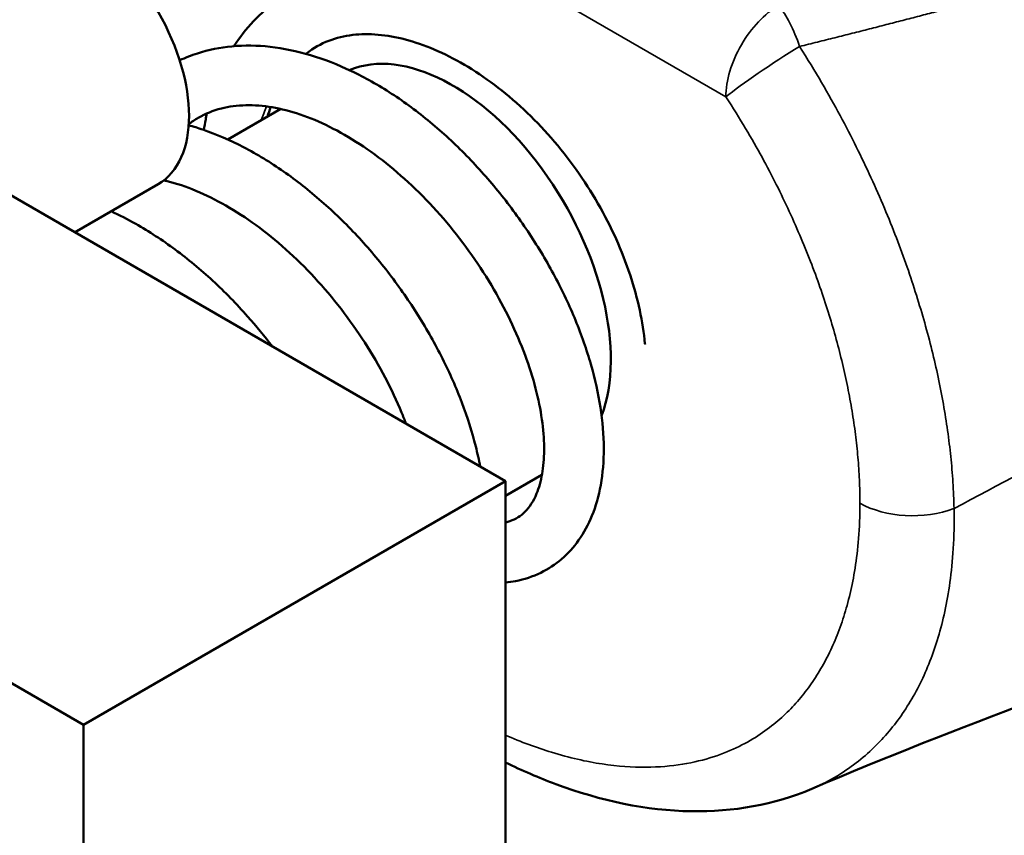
# Model space of a CAD drawing. Header units: millimetres. Extents: x 0 to 594, y 0 to 420.
# Tile 10 of 24: x 515 to 528, y 76 to 87. Entities that reach past the tile are written whole.
import ezdxf

# ---------------------------------------------------------------- set-up
doc = ezdxf.new("R2010")
doc.units = ezdxf.units.MM
doc.header["$LTSCALE"] = 2
doc.layers.add('Visible (ISO)', color=7, linetype='Continuous', lineweight=50)
doc.layers.add('Visible Narrow (ISO)', color=7, linetype='Continuous', lineweight=35)

msp = doc.modelspace()

# ---------------------------------------------------------------- linework, layer by layer
at = {"layer": 'Visible (ISO)'}
for p, q in [((500.471, 93.381), (521.684, 81.134)), ((494.814, 90.115), (516.027, 77.868)), ((517.961, 85.714), (518.671, 86.124)), ((517.027, 85.117), (515.906, 84.47)), ((521.684, 80.935), (522.174, 81.218)), ((521.684, 81.134), (516.027, 77.868)), ((521.684, 81.134), (521.684, 68.07)), ((516.027, 77.868), (516.027, 64.804))]:
    msp.add_line(p, q, dxfattribs=at)
for centre, major_axis, start_param, end_param in [((516.027, 86.849), (-1, 1.732), 3.141593, 6.283185), ((520.977, 83.991), (-1.5, 2.598), 3.582526, 6.209997), ((520.977, 83.991), (-1.5, 2.598), 3.582526, 6.209997)]:
    msp.add_ellipse(centre, major_axis=major_axis, ratio=0.57735, start_param=start_param, end_param=end_param, dxfattribs=at)
for points, knots in [([(562.065, 101.682), (562.065, 100.609), (561.902, 99.445), (561.239, 97.36), (560.783, 96.408), (559.714, 94.679), (559.12, 93.886), (557.701, 92.177), (556.851, 91.281), (554.31, 88.853), (552.474, 87.412), (549.194, 85.605), (547.823, 85.038), (545.456, 84.23), (544.473, 83.941), (542.588, 83.314), (541.602, 82.964), (537.715, 81.536), (534.751, 80.359), (529.732, 78.555), (527.78, 77.856), (525.792, 77.008)], [0, 0, 0, 0, 0.36327, 0.36327, 0.680504, 0.680504, 0.974046, 0.974046, 1.353882, 1.353882, 2.060051, 2.060051, 2.498862, 2.498862, 2.87322, 2.87322, 3.267976, 3.267976, 4.45231, 4.45231, 5.247447, 5.247447, 5.247447, 5.247447]), ([(519.998, 87.921), (519.992, 87.922), (519.986, 87.922), (519.81, 87.933), (519.642, 87.927), (519.323, 87.88), (519.173, 87.841), (518.891, 87.732), (518.76, 87.664), (518.517, 87.501), (518.405, 87.406), (518.207, 87.199), (518.12, 87.087), (518.043, 86.966)], [3.5105877, 3.5105877, 3.5105877, 3.5105877, 3.5162492, 3.5162492, 3.6747186, 3.6747186, 3.8249776, 3.8249776, 3.968935, 3.968935, 4.1113765, 4.1113765, 4.2475386, 4.2475386, 4.2475386, 4.2475386]), ([(523.556, 82.972), (523.556, 82.973), (523.556, 82.975), (523.542, 83.121), (523.518, 83.273), (523.452, 83.582), (523.408, 83.74), (523.302, 84.06), (523.24, 84.221), (523.096, 84.541), (523.015, 84.7), (522.836, 85.011), (522.738, 85.164), (522.528, 85.458), (522.416, 85.601), (522.181, 85.871), (522.057, 85.998), (521.803, 86.237), (521.671, 86.347), (521.404, 86.548), (521.269, 86.638), (520.998, 86.797), (520.862, 86.865), (520.597, 86.978), (520.468, 87.022), (520.216, 87.089), (520.094, 87.11), (519.857, 87.131), (519.743, 87.129), (519.522, 87.103), (519.416, 87.077), (519.208, 86.997), (519.108, 86.941), (519.014, 86.867), (519.012, 86.865), (519.009, 86.863)], [1.661828, 1.661828, 1.661828, 1.661828, 1.663387, 1.663387, 1.815013, 1.815013, 1.967124, 1.967124, 2.119571, 2.119571, 2.272243, 2.272243, 2.425075, 2.425075, 2.578033, 2.578033, 2.731093, 2.731093, 2.884208, 2.884208, 3.037304, 3.037304, 3.190291, 3.190291, 3.34201, 3.34201, 3.49535, 3.49535, 3.654017, 3.654017, 3.824788, 3.824788, 4.01406, 4.01406, 4.019431, 4.019431, 4.019431, 4.019431]), ([(521.684, 79.774), (521.73, 79.778), (521.775, 79.785), (521.937, 79.816), (522.052, 79.853), (522.259, 79.955), (522.353, 80.017), (522.524, 80.163), (522.6, 80.248), (522.737, 80.442), (522.797, 80.552), (522.897, 80.798), (522.936, 80.937), (522.99, 81.239), (523.004, 81.404), (523.003, 81.751), (522.987, 81.935), (522.929, 82.311), (522.886, 82.504), (522.774, 82.895), (522.705, 83.092), (522.543, 83.487), (522.451, 83.683), (522.244, 84.072), (522.13, 84.263), (521.883, 84.637), (521.75, 84.819), (521.468, 85.17), (521.319, 85.338), (521.007, 85.657), (520.844, 85.807), (520.508, 86.086), (520.335, 86.214), (519.981, 86.444), (519.801, 86.546), (519.437, 86.719), (519.254, 86.791), (518.889, 86.9), (518.708, 86.938), (518.356, 86.977), (518.185, 86.98), (517.858, 86.949), (517.703, 86.918), (517.472, 86.844), (517.393, 86.813), (517.316, 86.777)], [6.851605, 6.851605, 6.851605, 6.851605, 6.902282, 6.902282, 7.036037, 7.036037, 7.161375, 7.161375, 7.288215, 7.288215, 7.425189, 7.425189, 7.577217, 7.577217, 7.741886, 7.741886, 7.911875, 7.911875, 8.082197, 8.082197, 8.251373, 8.251373, 8.419419, 8.419419, 8.58672, 8.58672, 8.753691, 8.753691, 8.920703, 8.920703, 9.088066, 9.088066, 9.255972, 9.255972, 9.424334, 9.424334, 9.592412, 9.592412, 9.758246, 9.758246, 9.918606, 9.918606, 10.070921, 10.070921, 10.153862, 10.153862, 10.153862, 10.153862]), ([(521.684, 80.582), (521.705, 80.587), (521.726, 80.592), (521.824, 80.625), (521.888, 80.665), (522.006, 80.784), (522.059, 80.862), (522.133, 81.043), (522.159, 81.131), (522.193, 81.327), (522.202, 81.432), (522.204, 81.661), (522.196, 81.783), (522.163, 82.043), (522.138, 82.181), (522.067, 82.467), (522.022, 82.616), (521.913, 82.92), (521.849, 83.076), (521.702, 83.389), (521.62, 83.546), (521.439, 83.858), (521.34, 84.013), (521.128, 84.314), (521.015, 84.461), (520.779, 84.742), (520.655, 84.876), (520.399, 85.129), (520.268, 85.247), (520.001, 85.465), (519.866, 85.564), (519.595, 85.741), (519.459, 85.819), (519.192, 85.952), (519.06, 86.007), (518.802, 86.094), (518.676, 86.126), (518.433, 86.167), (518.315, 86.176), (518.087, 86.172), (517.977, 86.157), (517.763, 86.102), (517.66, 86.06), (517.521, 85.98), (517.479, 85.952), (517.438, 85.92)], [6.916271, 6.916271, 6.916271, 6.916271, 6.971686, 6.971686, 7.200739, 7.200739, 7.422864, 7.422864, 7.581877, 7.581877, 7.73093, 7.73093, 7.87892, 7.87892, 8.02818, 8.02818, 8.179103, 8.179103, 8.331444, 8.331444, 8.484787, 8.484787, 8.638705, 8.638705, 8.792809, 8.792809, 8.946749, 8.946749, 9.100224, 9.100224, 9.253011, 9.253011, 9.405055, 9.405055, 9.556674, 9.556674, 9.708972, 9.708972, 9.864597, 9.864597, 10.028871, 10.028871, 10.209659, 10.209659, 10.293848, 10.293848, 10.293848, 10.293848]), ([(517.681, 86.064), (517.675, 86.037), (517.67, 86.009), (517.656, 85.936), (517.648, 85.889), (517.64, 85.843)], [4.54686324, 4.54686324, 4.54686324, 4.54686324, 4.57159579, 4.57159579, 4.61255488, 4.61255488, 4.61255488, 4.61255488]), ([(521.347, 81.328), (521.33, 81.418), (521.309, 81.508), (521.237, 81.793), (521.174, 81.99), (521.025, 82.384), (520.938, 82.581), (520.742, 82.972), (520.633, 83.165), (520.396, 83.544), (520.268, 83.729), (519.994, 84.086), (519.849, 84.258), (519.544, 84.586), (519.384, 84.741), (519.054, 85.03), (518.883, 85.165), (518.533, 85.408), (518.354, 85.517), (517.992, 85.705), (517.809, 85.785), (517.563, 85.869), (517.5, 85.889), (517.437, 85.907)], [14.242575, 14.242575, 14.242575, 14.242575, 14.32242, 14.32242, 14.491915, 14.491915, 14.660216, 14.660216, 14.827665, 14.827665, 14.994682, 14.994682, 15.161651, 15.161651, 15.328901, 15.328901, 15.496663, 15.496663, 15.664944, 15.664944, 15.833222, 15.833222, 15.890693, 15.890693, 15.890693, 15.890693]), ([(520.352, 81.903), (520.332, 81.953), (520.312, 82.004), (520.227, 82.21), (520.153, 82.367), (519.988, 82.681), (519.897, 82.838), (519.699, 83.145), (519.593, 83.296), (519.367, 83.588), (519.248, 83.729), (519.001, 83.996), (518.872, 84.123), (518.61, 84.358), (518.476, 84.467), (518.206, 84.664), (518.07, 84.752), (517.8, 84.906), (517.666, 84.972), (517.403, 85.082), (517.274, 85.125), (517.134, 85.16), (517.118, 85.164), (517.102, 85.167)], [14.491651, 14.491651, 14.491651, 14.491651, 14.541477, 14.541477, 14.694394, 14.694394, 14.848088, 14.848088, 15.002148, 15.002148, 15.156208, 15.156208, 15.30994, 15.30994, 15.463077, 15.463077, 15.615467, 15.615467, 15.767213, 15.767213, 15.918973, 15.918973, 15.938109, 15.938109, 15.938109, 15.938109]), ([(518.561, 82.937), (518.454, 83.076), (518.343, 83.212), (518.078, 83.511), (517.922, 83.671), (517.597, 83.971), (517.429, 84.111), (517.083, 84.366), (516.906, 84.482), (516.617, 84.645), (516.507, 84.702), (516.396, 84.752)], [21.272555, 21.272555, 21.272555, 21.272555, 21.4026176, 21.4026176, 21.5697699, 21.5697699, 21.7373888, 21.7373888, 21.9055596, 21.9055596, 22.007866, 22.007866, 22.007866, 22.007866]), ([(525.793, 77.008), (525.292, 76.794), (524.736, 76.697), (523.58, 76.717), (522.965, 76.846), (522.134, 77.155), (521.909, 77.252), (521.684, 77.362)], [0, 0, 0, 0, 0.2321008, 0.2321008, 0.4771855, 0.4771855, 0.5678338, 0.5678338, 0.5678338, 0.5678338])]:
    msp.add_open_spline(points, degree=3, knots=knots, dxfattribs=at)
msp.add_open_spline([(518.534, 86.15), (518.52, 86.109), (518.507, 86.066), (518.495, 86.022)], degree=3, dxfattribs=at)
at = {"layer": 'Visible Narrow (ISO)'}
msp.add_line((524.641, 86.287), (517.314, 90.517), dxfattribs=at)
for centre, major_axis, ratio, start_param, end_param in [((525.348, 86.695), (0.5, 0.866), 0.57735, 0.785388, 2.356194), ((525.348, 86.695), (-0.262, 0.965), 0.34744, 4.89769, 5.619902), ((525.348, 86.695), (0.838, 0.546), 0.076099, 1.179263, 2.524055), ((527.145, 81.247), (1, 0), 0.577319, 3.926964, 5.300232)]:
    msp.add_ellipse(centre, major_axis=major_axis, ratio=ratio, start_param=start_param, end_param=end_param, dxfattribs=at)
for points, knots in [([(562.065, 101.682), (562.065, 101.568), (561.99, 101.446), (561.839, 101.322), (561.496, 101.04), (560.758, 100.746), (559.707, 99.886), (558.807, 99.149), (557.677, 97.997), (556.509, 97.014), (555.333, 96.024), (554.117, 95.205), (552.778, 94.45), (551.398, 93.671), (549.887, 92.959), (548.408, 92.255), (546.931, 91.551), (545.485, 90.854), (544.073, 90.039), (542.638, 89.211), (541.238, 88.26), (539.809, 87.372), (538.408, 86.501), (536.979, 85.691), (535.545, 84.911), (534.127, 84.139), (532.704, 83.396), (531.282, 82.654), (530.087, 82.031), (528.892, 81.407), (527.7, 80.766)], [0.1374957, 0.1374957, 0.1374957, 0.1374957, 0.182957, 0.182957, 0.182957, 0.2862952, 0.2862952, 0.2862952, 0.3748498, 0.3748498, 0.3748498, 0.4640566, 0.4640566, 0.4640566, 0.5561033, 0.5561033, 0.5561033, 0.6480442, 0.6480442, 0.6480442, 0.7414635, 0.7414635, 0.7414635, 0.8331203, 0.8331203, 0.8331203, 0.9238269, 0.9238269, 0.9238269, 1, 1, 1, 1]), ([(529.982, 88.104), (529.95, 88.095), (529.92, 88.087), (529.89, 88.079), (529.861, 88.071), (529.833, 88.063), (529.805, 88.056), (529.778, 88.048), (529.751, 88.041), (529.725, 88.034), (529.698, 88.027), (529.673, 88.02), (529.647, 88.013), (529.621, 88.006), (529.595, 87.999), (529.569, 87.992), (529.543, 87.985), (529.516, 87.977), (529.489, 87.97), (529.462, 87.963), (529.434, 87.955), (529.405, 87.947), (529.376, 87.939), (529.345, 87.931), (529.313, 87.922), (529.282, 87.914), (529.248, 87.905), (529.214, 87.896), (529.18, 87.886), (529.146, 87.877), (529.111, 87.868), (529.076, 87.858), (529.041, 87.849), (529.007, 87.84), (528.973, 87.83), (528.939, 87.821), (528.905, 87.812), (528.872, 87.803), (528.838, 87.794), (528.805, 87.785), (528.772, 87.776), (528.739, 87.767), (528.706, 87.759), (528.673, 87.75), (528.64, 87.741), (528.606, 87.732), (528.573, 87.723), (528.539, 87.714), (528.506, 87.705), (528.472, 87.696), (528.437, 87.687), (528.403, 87.678), (528.368, 87.668), (528.333, 87.659), (528.299, 87.65), (528.264, 87.64), (528.229, 87.631), (528.195, 87.622), (528.161, 87.613), (528.127, 87.604), (528.094, 87.595), (528.06, 87.586), (528.026, 87.577), (527.992, 87.568), (527.958, 87.559), (527.923, 87.55), (527.887, 87.541), (527.851, 87.531), (527.815, 87.522), (527.779, 87.512), (527.743, 87.503), (527.706, 87.493), (527.67, 87.483), (527.634, 87.474), (527.598, 87.464), (527.562, 87.455), (527.526, 87.446), (527.49, 87.436), (527.454, 87.427), (527.418, 87.417), (527.382, 87.408), (527.345, 87.399), (527.309, 87.389), (527.273, 87.38), (527.236, 87.37), (527.199, 87.36), (527.162, 87.351), (527.125, 87.341), (527.088, 87.332), (527.051, 87.322), (527.013, 87.312), (526.976, 87.303), (526.939, 87.293), (526.902, 87.284), (526.864, 87.274), (526.827, 87.264), (526.79, 87.255), (526.753, 87.245), (526.715, 87.236), (526.678, 87.226), (526.64, 87.216), (526.603, 87.207), (526.565, 87.197), (526.527, 87.188), (526.489, 87.178), (526.451, 87.168), (526.412, 87.158), (526.374, 87.149), (526.336, 87.139), (526.297, 87.129), (526.258, 87.12), (526.22, 87.11), (526.181, 87.1), (526.142, 87.09), (526.103, 87.08), (526.064, 87.071), (526.025, 87.061), (525.986, 87.051), (525.947, 87.041), (525.908, 87.032), (525.868, 87.022), (525.829, 87.012), (525.789, 87.002), (525.749, 86.992), (525.709, 86.982), (525.669, 86.972), (525.629, 86.962)], [0, 0, 0, 0, 0.0238095, 0.0238095, 0.0238095, 0.047619, 0.047619, 0.047619, 0.0714286, 0.0714286, 0.0714286, 0.0952381, 0.0952381, 0.0952381, 0.1190476, 0.1190476, 0.1190476, 0.1428571, 0.1428571, 0.1428571, 0.1666667, 0.1666667, 0.1666667, 0.1904762, 0.1904762, 0.1904762, 0.2142857, 0.2142857, 0.2142857, 0.2380952, 0.2380952, 0.2380952, 0.2619048, 0.2619048, 0.2619048, 0.2857143, 0.2857143, 0.2857143, 0.3095238, 0.3095238, 0.3095238, 0.3333333, 0.3333333, 0.3333333, 0.3571429, 0.3571429, 0.3571429, 0.3809524, 0.3809524, 0.3809524, 0.4047619, 0.4047619, 0.4047619, 0.4285714, 0.4285714, 0.4285714, 0.452381, 0.452381, 0.452381, 0.4761905, 0.4761905, 0.4761905, 0.5, 0.5, 0.5, 0.5238095, 0.5238095, 0.5238095, 0.547619, 0.547619, 0.547619, 0.5714286, 0.5714286, 0.5714286, 0.5952381, 0.5952381, 0.5952381, 0.6190476, 0.6190476, 0.6190476, 0.6428571, 0.6428571, 0.6428571, 0.6666667, 0.6666667, 0.6666667, 0.6904762, 0.6904762, 0.6904762, 0.7142857, 0.7142857, 0.7142857, 0.7380952, 0.7380952, 0.7380952, 0.7619048, 0.7619048, 0.7619048, 0.7857143, 0.7857143, 0.7857143, 0.8095238, 0.8095238, 0.8095238, 0.8333333, 0.8333333, 0.8333333, 0.8571429, 0.8571429, 0.8571429, 0.8809524, 0.8809524, 0.8809524, 0.9047619, 0.9047619, 0.9047619, 0.9285714, 0.9285714, 0.9285714, 0.952381, 0.952381, 0.952381, 0.9761905, 0.9761905, 0.9761905, 0.9999929, 0.9999929, 0.9999929, 0.9999929]), ([(527.7, 80.766), (527.697, 80.884), (527.692, 81.003), (527.685, 81.119), (527.678, 81.235), (527.668, 81.348), (527.656, 81.463), (527.645, 81.577), (527.63, 81.694), (527.614, 81.811), (527.597, 81.929), (527.578, 82.047), (527.557, 82.166), (527.536, 82.285), (527.513, 82.405), (527.487, 82.526), (527.462, 82.646), (527.434, 82.768), (527.404, 82.889), (527.374, 83.011), (527.341, 83.133), (527.307, 83.256), (527.272, 83.378), (527.235, 83.501), (527.196, 83.626), (527.157, 83.75), (527.115, 83.876), (527.071, 84.004), (527.026, 84.132), (526.978, 84.263), (526.927, 84.395), (526.877, 84.527), (526.823, 84.661), (526.766, 84.796), (526.709, 84.931), (526.649, 85.068), (526.586, 85.204), (526.524, 85.341), (526.458, 85.478), (526.39, 85.616), (526.321, 85.754), (526.249, 85.893), (526.173, 86.036), (526.096, 86.178), (526.014, 86.325), (525.924, 86.479), (525.834, 86.633), (525.736, 86.795), (525.629, 86.962)], [0, 0, 0, 0, 0.0625, 0.0625, 0.0625, 0.125, 0.125, 0.125, 0.1875, 0.1875, 0.1875, 0.25, 0.25, 0.25, 0.3125, 0.3125, 0.3125, 0.375, 0.375, 0.375, 0.4375, 0.4375, 0.4375, 0.5, 0.5, 0.5, 0.5625, 0.5625, 0.5625, 0.625, 0.625, 0.625, 0.6875, 0.6875, 0.6875, 0.75, 0.75, 0.75, 0.8125, 0.8125, 0.8125, 0.875, 0.875, 0.875, 0.9375, 0.9375, 0.9375, 1, 1, 1, 1]), ([(526.438, 80.838), (526.438, 80.944), (526.435, 81.048), (526.431, 81.15), (526.426, 81.252), (526.42, 81.352), (526.411, 81.454), (526.402, 81.555), (526.391, 81.658), (526.378, 81.761), (526.365, 81.865), (526.35, 81.969), (526.332, 82.074), (526.315, 82.179), (526.296, 82.285), (526.274, 82.391), (526.253, 82.498), (526.229, 82.605), (526.204, 82.712), (526.178, 82.819), (526.151, 82.927), (526.121, 83.035), (526.091, 83.143), (526.06, 83.251), (526.026, 83.361), (525.992, 83.47), (525.955, 83.581), (525.917, 83.694), (525.878, 83.807), (525.836, 83.921), (525.792, 84.037), (525.747, 84.153), (525.7, 84.271), (525.65, 84.389), (525.6, 84.508), (525.547, 84.628), (525.491, 84.748), (525.436, 84.869), (525.378, 84.989), (525.317, 85.11), (525.257, 85.231), (525.193, 85.352), (525.125, 85.477), (525.057, 85.601), (524.984, 85.729), (524.904, 85.864), (524.824, 85.999), (524.736, 86.141), (524.641, 86.287)], [0, 0, 0, 0, 0.0625, 0.0625, 0.0625, 0.125, 0.125, 0.125, 0.1875, 0.1875, 0.1875, 0.25, 0.25, 0.25, 0.3125, 0.3125, 0.3125, 0.375, 0.375, 0.375, 0.4375, 0.4375, 0.4375, 0.5, 0.5, 0.5, 0.5625, 0.5625, 0.5625, 0.625, 0.625, 0.625, 0.6875, 0.6875, 0.6875, 0.75, 0.75, 0.75, 0.8125, 0.8125, 0.8125, 0.875, 0.875, 0.875, 0.9375, 0.9375, 0.9375, 1, 1, 1, 1]), ([(521.684, 77.728), (521.895, 77.636), (522.102, 77.559), (522.302, 77.498), (522.541, 77.425), (522.77, 77.373), (522.981, 77.341), (523.193, 77.31), (523.388, 77.297), (523.567, 77.298), (523.746, 77.299), (523.909, 77.313), (524.059, 77.338), (524.209, 77.362), (524.346, 77.396), (524.472, 77.437), (524.598, 77.477), (524.712, 77.525), (524.817, 77.576), (524.921, 77.628), (525.016, 77.683), (525.102, 77.741), (525.188, 77.798), (525.265, 77.858), (525.337, 77.919), (525.408, 77.98), (525.473, 78.042), (525.534, 78.107), (525.595, 78.172), (525.652, 78.239), (525.706, 78.309), (525.761, 78.379), (525.812, 78.453), (525.861, 78.531), (525.91, 78.608), (525.956, 78.689), (525.999, 78.774), (526.042, 78.858), (526.083, 78.945), (526.12, 79.036), (526.157, 79.127), (526.191, 79.221), (526.222, 79.319), (526.253, 79.416), (526.281, 79.518), (526.306, 79.625), (526.331, 79.732), (526.354, 79.845), (526.373, 79.968), (526.392, 80.09), (526.408, 80.221), (526.42, 80.366), (526.431, 80.51), (526.438, 80.668), (526.438, 80.838)], [0.5179017, 0.5179017, 0.5179017, 0.5179017, 0.5405405, 0.5405405, 0.5405405, 0.5675676, 0.5675676, 0.5675676, 0.5945946, 0.5945946, 0.5945946, 0.6216216, 0.6216216, 0.6216216, 0.6486486, 0.6486486, 0.6486486, 0.6756757, 0.6756757, 0.6756757, 0.7027027, 0.7027027, 0.7027027, 0.7297297, 0.7297297, 0.7297297, 0.7567568, 0.7567568, 0.7567568, 0.7837838, 0.7837838, 0.7837838, 0.8108108, 0.8108108, 0.8108108, 0.8378378, 0.8378378, 0.8378378, 0.8648649, 0.8648649, 0.8648649, 0.8918919, 0.8918919, 0.8918919, 0.9189189, 0.9189189, 0.9189189, 0.9459459, 0.9459459, 0.9459459, 0.972973, 0.972973, 0.972973, 1, 1, 1, 1]), ([(525.793, 77.008), (525.84, 77.028), (525.887, 77.05), (525.931, 77.072), (526.048, 77.129), (526.154, 77.191), (526.25, 77.256), (526.346, 77.321), (526.432, 77.388), (526.512, 77.456), (526.591, 77.525), (526.664, 77.596), (526.731, 77.669), (526.799, 77.742), (526.863, 77.817), (526.923, 77.897), (526.983, 77.976), (527.04, 78.059), (527.094, 78.147), (527.148, 78.234), (527.199, 78.326), (527.246, 78.422), (527.293, 78.517), (527.337, 78.616), (527.377, 78.719), (527.417, 78.822), (527.454, 78.929), (527.487, 79.04), (527.521, 79.151), (527.55, 79.266), (527.577, 79.387), (527.603, 79.509), (527.626, 79.638), (527.645, 79.777), (527.665, 79.916), (527.68, 80.065), (527.69, 80.229), (527.699, 80.393), (527.704, 80.572), (527.7, 80.766)], [0.6653813, 0.6653813, 0.6653813, 0.6653813, 0.6756757, 0.6756757, 0.6756757, 0.7027027, 0.7027027, 0.7027027, 0.7297297, 0.7297297, 0.7297297, 0.7567568, 0.7567568, 0.7567568, 0.7837838, 0.7837838, 0.7837838, 0.8108108, 0.8108108, 0.8108108, 0.8378378, 0.8378378, 0.8378378, 0.8648649, 0.8648649, 0.8648649, 0.8918919, 0.8918919, 0.8918919, 0.9189189, 0.9189189, 0.9189189, 0.9459459, 0.9459459, 0.9459459, 0.972973, 0.972973, 0.972973, 1, 1, 1, 1])]:
    msp.add_open_spline(points, degree=3, knots=knots, dxfattribs=at)
for points in [[(519.132, 86.946), (519.089, 86.921), (519.047, 86.893), (519.007, 86.863)], [(518.479, 86.157), (518.454, 86.097), (518.431, 86.035), (518.41, 85.971)], [(517.549, 85.994), (517.511, 85.972), (517.474, 85.948), (517.439, 85.921)], [(521.684, 80.573), (521.741, 80.592), (521.795, 80.617), (521.846, 80.648)]]:
    msp.add_open_spline(points, degree=3, dxfattribs=at)

doc.saveas('drawing.dxf')
